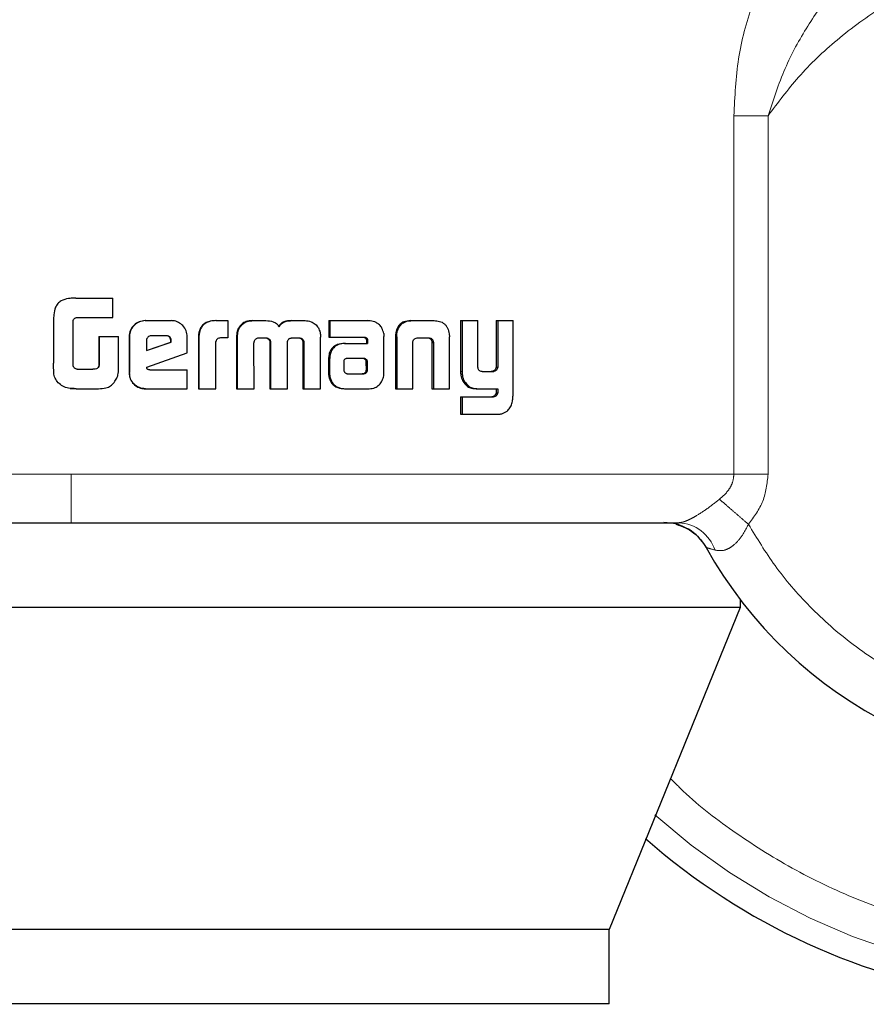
# Model space of a CAD drawing. Header units: millimetres. Extents: x 26 to 239, y 85 to 160.
# Tile 38 of 72: x 154.991 to 155.903, y 84.538 to 85.598. Entities that reach past the tile are written whole.
import ezdxf

# ---------------------------------------------------------------- set-up
doc = ezdxf.new("R2010")
doc.units = ezdxf.units.MM
doc.linetypes.add('PHANTOM', pattern=[12.7, 6.35, -1.27, 1.27, -1.27, 1.27, -1.27])

msp = doc.modelspace()

# ---------------------------------------------------------------- linework, layer by layer
at = {"color": 8, "linetype": 'PHANTOM', "lineweight": 18}
for p, q in [((155.7605, 85.495), (155.7605, 85.1088)), ((155.7974, 85.495), (155.7605, 85.495)), ((155.7974, 85.1088), (155.7974, 85.495)), ((155.3974, 85.2568), (155.396, 85.2568)), ((155.4353, 85.2506), (155.4368, 85.2506)), ((155.3239, 85.2325), (155.325, 85.2325)), ((155.3623, 85.2332), (155.3635, 85.2332)), ((155.4661, 85.2196), (155.4678, 85.2196)), ((155.5006, 85.1924), (155.5024, 85.1924)), ((155.0467, 85.1088), (154.0404, 85.1088)), ((155.7605, 85.1088), (155.0467, 85.1088)), ((155.7605, 85.1088), (155.7974, 85.1088))]:
    msp.add_line(p, q, dxfattribs=at)
at = {"color": 7, "linetype": 'Continuous', "lineweight": 25}
for p, q in [((155.0445, 85.2982), (155.0444, 85.2982)), ((155.0467, 85.2985), (155.0445, 85.298)), ((155.0517, 85.2987), (155.0467, 85.2985)), ((155.0517, 85.2987), (155.0517, 85.2987)), ((155.0517, 85.2987), (155.0914, 85.2987)), ((155.0914, 85.2776), (155.0914, 85.2987)), ((155.0276, 85.2745), (155.0276, 85.2286)), ((155.0486, 85.2261), (155.0486, 85.2736)), ((155.0525, 85.2776), (155.0914, 85.2776)), ((155.1263, 85.2743), (155.1266, 85.2743)), ((155.1266, 85.2743), (155.1544, 85.2743)), ((155.2023, 85.2743), (155.2029, 85.2743)), ((155.2029, 85.2743), (155.2154, 85.2743)), ((155.2154, 85.2743), (155.2154, 85.2557)), ((155.2415, 85.2743), (155.2423, 85.2743)), ((155.2423, 85.2743), (155.2563, 85.2743)), ((155.2838, 85.2743), (155.2848, 85.2743)), ((155.2848, 85.2743), (155.2986, 85.2743)), ((155.3241, 85.2743), (155.3241, 85.2566)), ((155.3241, 85.2743), (155.3252, 85.2743)), ((155.3252, 85.2743), (155.3252, 85.2566)), ((155.3252, 85.2743), (155.3658, 85.2743)), ((155.4123, 85.2743), (155.4138, 85.2743)), ((155.4138, 85.2743), (155.4378, 85.2743)), ((155.4661, 85.2743), (155.4661, 85.2196)), ((155.4661, 85.2743), (155.4678, 85.2743)), ((155.4678, 85.2743), (155.4678, 85.2196)), ((155.4678, 85.2743), (155.4847, 85.2743)), ((155.4847, 85.2255), (155.4847, 85.2743)), ((155.5043, 85.2743), (155.5043, 85.2242)), ((155.5043, 85.2743), (155.5061, 85.2743)), ((155.5061, 85.2743), (155.5061, 85.2242)), ((155.5061, 85.2743), (155.5226, 85.2743)), ((155.5226, 85.1936), (155.5226, 85.2743)), ((155.2278, 85.2666), (155.2271, 85.2666)), ((155.0764, 85.2571), (155.0764, 85.2263)), ((155.0764, 85.2571), (155.0766, 85.2571)), ((155.0766, 85.2571), (155.0766, 85.2263)), ((155.0766, 85.2571), (155.0977, 85.2571)), ((155.0977, 85.2258), (155.0977, 85.2571)), ((155.1091, 85.257), (155.1093, 85.257)), ((155.1091, 85.257), (155.1091, 85.2183)), ((155.1093, 85.257), (155.1093, 85.2183)), ((155.1278, 85.253), (155.1278, 85.2422)), ((155.1491, 85.258), (155.133, 85.258)), ((155.1542, 85.2529), (155.1538, 85.2529)), ((155.1538, 85.2511), (155.1538, 85.2529)), ((155.1542, 85.2511), (155.1542, 85.2529)), ((155.1716, 85.2395), (155.1716, 85.257)), ((155.1836, 85.2555), (155.1836, 85.201)), ((155.1836, 85.2555), (155.1842, 85.2555)), ((155.1842, 85.2555), (155.1842, 85.201)), ((155.2154, 85.2557), (155.2073, 85.2557)), ((155.2248, 85.2567), (155.2248, 85.201)), ((155.2248, 85.2567), (155.2255, 85.2567)), ((155.2255, 85.2567), (155.2255, 85.201)), ((155.2487, 85.2557), (155.2575, 85.2557)), ((155.2843, 85.2557), (155.2922, 85.2557)), ((155.2949, 85.2543), (155.2959, 85.2543)), ((155.3151, 85.201), (155.3153, 85.2567)), ((155.3241, 85.2566), (155.3252, 85.2566)), ((155.3252, 85.2566), (155.3621, 85.2566)), ((155.3646, 85.2538), (155.3646, 85.2528)), ((155.3646, 85.2538), (155.3658, 85.2538)), ((155.3646, 85.2528), (155.3658, 85.2528)), ((155.3658, 85.2538), (155.3658, 85.2528)), ((155.3835, 85.2182), (155.3836, 85.2571)), ((155.396, 85.2568), (155.396, 85.201)), ((155.3962, 85.2602), (155.3976, 85.2602)), ((155.3974, 85.2568), (155.3974, 85.201)), ((155.4204, 85.2557), (155.4312, 85.2557)), ((155.4537, 85.2602), (155.454, 85.2568)), ((155.454, 85.201), (155.454, 85.2568)), ((155.1278, 85.2422), (155.1542, 85.2511)), ((155.1278, 85.2423), (155.1538, 85.2511)), ((155.1542, 85.2511), (155.1538, 85.2511)), ((155.2026, 85.201), (155.2026, 85.2518)), ((155.2438, 85.201), (155.2435, 85.2502)), ((155.2606, 85.251), (155.2606, 85.201)), ((155.2606, 85.251), (155.2614, 85.251)), ((155.2614, 85.251), (155.2614, 85.201)), ((155.2796, 85.201), (155.2796, 85.251)), ((155.2962, 85.2502), (155.2961, 85.201)), ((155.2962, 85.2502), (155.2972, 85.2502)), ((155.2972, 85.2502), (155.2971, 85.201)), ((155.3411, 85.2498), (155.3422, 85.2498)), ((155.3422, 85.2498), (155.366, 85.2498)), ((155.3647, 85.2518), (155.3647, 85.2498)), ((155.3647, 85.2518), (155.366, 85.2518)), ((155.366, 85.2518), (155.366, 85.2498)), ((155.4148, 85.201), (155.4148, 85.2517)), ((155.4351, 85.2517), (155.4367, 85.2517)), ((155.4353, 85.2506), (155.4353, 85.201)), ((155.4368, 85.2506), (155.4368, 85.201)), ((155.128, 85.2242), (155.1716, 85.2395)), ((155.3239, 85.2325), (155.3239, 85.2175)), ((155.325, 85.2325), (155.325, 85.2175)), ((155.3437, 85.2336), (155.343, 85.2334)), ((155.3448, 85.2336), (155.3437, 85.2336)), ((155.3611, 85.2337), (155.3448, 85.2336)), ((155.0532, 85.222), (155.0699, 85.222)), ((155.0764, 85.2263), (155.0766, 85.2263)), ((155.1312, 85.2213), (155.1716, 85.2213)), ((155.1716, 85.201), (155.1716, 85.2213)), ((155.3402, 85.2299), (155.3402, 85.2288)), ((155.3402, 85.2288), (155.3403, 85.2213)), ((155.3646, 85.2214), (155.3644, 85.2295)), ((155.3657, 85.2295), (155.3644, 85.2295)), ((155.3658, 85.2214), (155.3646, 85.2214)), ((155.3658, 85.2214), (155.3657, 85.2295)), ((155.5043, 85.2242), (155.5061, 85.2242)), ((155.1091, 85.2183), (155.1093, 85.2183)), ((155.3239, 85.2175), (155.325, 85.2175)), ((155.3241, 85.2143), (155.3252, 85.2143)), ((155.3448, 85.2171), (155.36, 85.2172)), ((155.3449, 85.217), (155.3613, 85.2172)), ((155.3613, 85.2172), (155.36, 85.2172)), ((155.3648, 85.2185), (155.3636, 85.2185)), ((155.4892, 85.2196), (155.501, 85.2196)), ((155.5002, 85.2197), (155.502, 85.2197)), ((155.0431, 85.2017), (155.0431, 85.2017)), ((155.0456, 85.2014), (155.0467, 85.2012)), ((155.0467, 85.2012), (155.0518, 85.201)), ((155.0518, 85.201), (155.076, 85.201)), ((155.0518, 85.201), (155.0518, 85.201)), ((155.1266, 85.201), (155.1263, 85.201)), ((155.1266, 85.201), (155.1716, 85.201)), ((155.1836, 85.201), (155.1842, 85.201)), ((155.1842, 85.201), (155.2026, 85.201)), ((155.2248, 85.201), (155.2255, 85.201)), ((155.2255, 85.201), (155.2438, 85.201)), ((155.2606, 85.201), (155.2614, 85.201)), ((155.2614, 85.201), (155.2796, 85.201)), ((155.2961, 85.201), (155.2971, 85.201)), ((155.2971, 85.201), (155.3151, 85.201)), ((155.3419, 85.201), (155.3431, 85.201)), ((155.3431, 85.201), (155.3676, 85.201)), ((155.396, 85.201), (155.3974, 85.201)), ((155.3974, 85.201), (155.4148, 85.201)), ((155.4353, 85.201), (155.4368, 85.201)), ((155.4368, 85.201), (155.454, 85.201)), ((155.4684, 85.2093), (155.4701, 85.2093)), ((155.4828, 85.201), (155.4845, 85.201)), ((155.4845, 85.201), (155.5061, 85.201)), ((155.5043, 85.201), (155.5043, 85.1967)), ((155.5061, 85.201), (155.5061, 85.1967)), ((155.4661, 85.1922), (155.4661, 85.1736)), ((155.4661, 85.1922), (155.4678, 85.1922)), ((155.4678, 85.1922), (155.4678, 85.1736)), ((155.4678, 85.1922), (155.5014, 85.1922)), ((155.5043, 85.1967), (155.5061, 85.1967)), ((155.4661, 85.1736), (155.4678, 85.1736)), ((155.4678, 85.1736), (155.507, 85.1736)), ((155.7673, 84.9738), (155.7673, 84.9654)), ((155.7673, 84.9654), (154.2312, 84.9654)), ((155.7673, 84.9654), (155.6263, 84.6184)), ((155.6263, 84.6184), (154.3527, 84.6184)), ((155.6263, 84.5384), (155.6263, 84.6184)), ((155.6263, 84.5384), (154.3527, 84.5384))]:
    msp.add_line(p, q, dxfattribs=at)
for centre, radius, start, end in [((156.1398, 85.258), 0.4685, 209.1217, 56.7142), ((156.1398, 85.258), 0.72, 228.7799, 0), ((155.6851, 85.0047), 0.0521, 29.1217, 90)]:
    msp.add_arc(centre, radius, start, end, dxfattribs=at)
at = {"color": 8, "linetype": 'PHANTOM', "lineweight": 18}
for centre, radius, start, end in [((156.1398, 85.258), 0.6941, 227.9991, 0), ((155.6991, 85.0133), 0.0434, 18.5513, 87.0766)]:
    msp.add_arc(centre, radius, start, end, dxfattribs=at)
for points, knots in [([(155.8339, 85.7042), (155.8232, 85.6922), (155.8017, 85.6681), (155.7791, 85.615), (155.7636, 85.5569), (155.7615, 85.5156), (155.7605, 85.495)], [0, 0, 0, 0, 0.250127, 0.499336, 0.749127, 1, 1, 1, 1]), ([(155.7762, 85.055), (155.7854, 85.0399), (155.8045, 85.0084), (155.8424, 84.9645), (155.8894, 84.9231), (155.9461, 84.8872), (156.0118, 84.8595), (156.0847, 84.8429), (156.1617, 84.8397), (156.2391, 84.8511), (156.3129, 84.8766), (156.3794, 84.9146), (156.4359, 84.9622), (156.481, 85.0161), (156.5146, 85.0729), (156.5374, 85.1298), (156.5509, 85.1848), (156.5568, 85.2379), (156.556, 85.2913), (156.5479, 85.3473), (156.5306, 85.4062), (156.5026, 85.466), (156.4629, 85.524), (156.4112, 85.5768), (156.3486, 85.621), (156.2777, 85.6535), (156.2017, 85.6722), (156.1247, 85.6764), (156.0506, 85.6669), (155.9826, 85.6457), (155.9227, 85.6153), (155.872, 85.5786), (155.8301, 85.5387), (155.808, 85.5091), (155.7974, 85.495)], [0, 0, 0, 0, 0.024626, 0.051454, 0.080502, 0.111688, 0.14481, 0.179531, 0.215376, 0.25177, 0.288077, 0.323674, 0.358006, 0.390636, 0.421263, 0.449719, 0.475951, 0.499999, 0.52406, 0.550307, 0.578778, 0.609419, 0.642062, 0.676405, 0.712009, 0.748319, 0.78471, 0.82055, 0.855261, 0.888371, 0.919543, 0.948576, 0.975389, 1, 1, 1, 1]), ([(155.7974, 85.495), (155.803, 85.5122), (155.8141, 85.546), (155.8389, 85.5915), (155.8673, 85.6314), (155.8899, 85.6507), (155.9008, 85.6601)], [0, 0, 0, 0, 0.265018, 0.52129, 0.766878, 1, 1, 1, 1]), ([(156.7946, 85.258), (156.7941, 85.2386), (156.7931, 85.1986), (156.7843, 85.1371), (156.7689, 85.072), (156.7447, 85.0036), (156.7102, 84.9329), (156.6682, 84.8687), (156.6209, 84.812), (156.5705, 84.763), (156.5127, 84.718), (156.448, 84.6785), (156.377, 84.6459), (156.301, 84.6216), (156.2213, 84.6066), (156.1398, 84.6015), (156.0582, 84.6066), (155.9786, 84.6216), (155.9026, 84.646), (155.8315, 84.6784), (155.7671, 84.7183), (155.7208, 84.7527), (155.6979, 84.7755), (155.6924, 84.781)], [0, 0, 0, 0, 0.038195, 0.078917, 0.122126, 0.170129, 0.221694, 0.276885, 0.320981, 0.367142, 0.415234, 0.465063, 0.516374, 0.568856, 0.622148, 0.675855, 0.729562, 0.782855, 0.835337, 0.886648, 0.936476, 0.984569, 1, 1, 1, 1]), ([(155.0467, 85.0567), (155.0467, 85.0576), (155.0467, 85.0595), (155.0467, 85.0736), (155.0467, 85.0911), (155.0467, 85.103), (155.0467, 85.1088)], [0, 0, 0, 0, 0.27024, 0.562407, 0.789741, 1, 1, 1, 1]), ([(155.745, 85.0819), (155.7472, 85.0838), (155.7515, 85.0875), (155.7565, 85.0941), (155.7598, 85.1012), (155.7603, 85.1063), (155.7605, 85.1088)], [0, 0, 0, 0, 0.276697, 0.532892, 0.771977, 1, 1, 1, 1]), ([(155.7762, 85.055), (155.7822, 85.063), (155.7941, 85.079), (155.7963, 85.0989), (155.7974, 85.1088)], [0, 0, 0, 0, 0.500886, 1, 1, 1, 1]), ([(155.7013, 85.0567), (155.7024, 85.0568), (155.7046, 85.057), (155.7089, 85.0584), (155.7139, 85.0607), (155.7215, 85.0649), (155.7324, 85.0721), (155.7407, 85.0785), (155.745, 85.0819)], [0, 0, 0, 0, 0.118429, 0.234288, 0.350631, 0.469013, 0.721002, 1, 1, 1, 1]), ([(155.745, 85.0819), (155.747, 85.0802), (155.751, 85.0768), (155.7587, 85.0701), (155.7672, 85.0627), (155.7732, 85.0576), (155.7762, 85.055)], [0, 0, 0, 0, 0.246751, 0.500011, 0.753272, 1, 1, 1, 1]), ([(155.7403, 85.0272), (155.7434, 85.0267), (155.7481, 85.026), (155.7548, 85.0287), (155.7614, 85.033), (155.7693, 85.0416), (155.7738, 85.0504), (155.7762, 85.055)], [0, 0, 0, 0, 0.248988, 0.369437, 0.488647, 0.733652, 1, 1, 1, 1]), ([(155.7305, 85.03), (155.7307, 85.03), (155.7309, 85.0299), (155.7335, 85.0291), (155.7376, 85.028), (155.7403, 85.0272)], [0, 0, 0, 0, 0.2439084, 0.4912594, 1, 1, 1, 1])]:
    msp.add_open_spline(points, degree=3, knots=knots, dxfattribs=at)
at = {"color": 7, "linetype": 'Continuous', "lineweight": 25}
for points, knots in [([(155.0517, 85.2987), (155.049, 85.2986), (155.0436, 85.2984), (155.0367, 85.2965), (155.032, 85.2928), (155.0291, 85.2877), (155.0278, 85.2814), (155.0276, 85.2766), (155.0276, 85.2745)], [0, 0, 0, 0, 0.202651, 0.407279, 0.523025, 0.638627, 0.845639, 1, 1, 1, 1]), ([(155.0486, 85.2736), (155.0488, 85.2742), (155.049, 85.2753), (155.05, 85.2766), (155.0511, 85.2774), (155.052, 85.2775), (155.0525, 85.2776)], [0, 0, 0, 0, 0.3361902, 0.5503545, 0.7653378, 1, 1, 1, 1]), ([(155.1263, 85.2743), (155.1241, 85.2741), (155.1197, 85.2736), (155.1143, 85.2699), (155.1106, 85.265), (155.1092, 85.2604), (155.1091, 85.2577), (155.1091, 85.257)], [0, 0, 0, 0, 0.241684, 0.484847, 0.698269, 0.917587, 1, 1, 1, 1]), ([(155.1266, 85.2743), (155.1244, 85.2741), (155.12, 85.2736), (155.1146, 85.2699), (155.1108, 85.265), (155.1094, 85.2604), (155.1093, 85.2577), (155.1093, 85.257)], [0, 0, 0, 0, 0.242831, 0.487157, 0.70153, 0.919954, 1, 1, 1, 1]), ([(155.1716, 85.257), (155.1714, 85.2592), (155.1709, 85.2636), (155.1672, 85.269), (155.1623, 85.2728), (155.1578, 85.2742), (155.1551, 85.2743), (155.1544, 85.2743)], [0, 0, 0, 0, 0.242783, 0.486985, 0.700851, 0.920396, 1, 1, 1, 1]), ([(155.2023, 85.2743), (155.1996, 85.2741), (155.1953, 85.2739), (155.1898, 85.2713), (155.1864, 85.2677), (155.184, 85.2623), (155.1838, 85.2581), (155.1836, 85.2555)], [0, 0, 0, 0, 0.264537, 0.426948, 0.590418, 0.738766, 1, 1, 1, 1]), ([(155.2029, 85.2743), (155.2002, 85.2741), (155.1958, 85.2739), (155.1903, 85.2713), (155.187, 85.2677), (155.1845, 85.2623), (155.1843, 85.2581), (155.1842, 85.2555)], [0, 0, 0, 0, 0.266663, 0.429095, 0.592517, 0.740961, 1, 1, 1, 1]), ([(155.2415, 85.2743), (155.2394, 85.2741), (155.2354, 85.2738), (155.2303, 85.2709), (155.2282, 85.268), (155.2271, 85.2666)], [0, 0, 0, 0, 0.384173, 0.69039, 1, 1, 1, 1]), ([(155.2278, 85.2666), (155.2293, 85.2684), (155.2319, 85.2717), (155.2374, 85.274), (155.2408, 85.2742), (155.2423, 85.2743)], [0, 0, 0, 0, 0.4062795, 0.7245059, 1, 1, 1, 1]), ([(155.2563, 85.2743), (155.259, 85.2741), (155.263, 85.2739), (155.2678, 85.2714), (155.2697, 85.2692), (155.2705, 85.2679), (155.2706, 85.2678)], [0, 0, 0, 0, 0.483198, 0.725974, 0.969953, 1, 1, 1, 1]), ([(155.2838, 85.2743), (155.2811, 85.2741), (155.277, 85.2739), (155.2721, 85.2713), (155.2705, 85.269), (155.2697, 85.2678)], [0, 0, 0, 0, 0.500119, 0.750164, 1, 1, 1, 1]), ([(155.2706, 85.2678), (155.2714, 85.269), (155.273, 85.2713), (155.278, 85.2739), (155.282, 85.2741), (155.2848, 85.2743)], [0, 0, 0, 0, 0.249479, 0.499576, 1, 1, 1, 1]), ([(155.2986, 85.2743), (155.3008, 85.2741), (155.3047, 85.2738), (155.3097, 85.2708), (155.3118, 85.268), (155.3129, 85.2666)], [0, 0, 0, 0, 0.385639, 0.692172, 1, 1, 1, 1]), ([(155.3688, 85.274), (155.3683, 85.2741), (155.3673, 85.2743), (155.3663, 85.2743), (155.3658, 85.2743)], [0, 0, 0, 0, 0.500002, 1, 1, 1, 1]), ([(155.3833, 85.2603), (155.3828, 85.2624), (155.382, 85.2659), (155.3788, 85.27), (155.3745, 85.2729), (155.371, 85.2736), (155.3688, 85.274)], [0, 0, 0, 0, 0.282976, 0.488445, 0.693715, 1, 1, 1, 1]), ([(155.4123, 85.2743), (155.4098, 85.2741), (155.4058, 85.2738), (155.401, 85.2709), (155.3979, 85.2669), (155.3967, 85.2631), (155.3963, 85.2607), (155.3962, 85.2602)], [0, 0, 0, 0, 0.328247, 0.51584, 0.703929, 0.942725, 1, 1, 1, 1]), ([(155.3976, 85.2602), (155.398, 85.2623), (155.3988, 85.266), (155.4018, 85.2703), (155.4058, 85.2731), (155.4101, 85.2742), (155.4129, 85.2743), (155.4138, 85.2743)], [0, 0, 0, 0, 0.259931, 0.447464, 0.635279, 0.880864, 1, 1, 1, 1]), ([(155.4378, 85.2743), (155.4397, 85.2742), (155.4426, 85.274), (155.4462, 85.2726), (155.4486, 85.271), (155.4506, 85.2688), (155.4526, 85.2653), (155.4533, 85.2622), (155.4537, 85.2602)], [0, 0, 0, 0, 0.250339, 0.375669, 0.500869, 0.622462, 0.750739, 1, 1, 1, 1]), ([(155.2271, 85.2666), (155.2265, 85.2654), (155.2254, 85.2633), (155.2249, 85.2598), (155.2248, 85.2577), (155.2248, 85.2567)], [0, 0, 0, 0, 0.391813, 0.692885, 1, 1, 1, 1]), ([(155.2278, 85.2666), (155.2272, 85.2654), (155.2261, 85.2632), (155.2256, 85.2598), (155.2255, 85.2577), (155.2255, 85.2567)], [0, 0, 0, 0, 0.395761, 0.694827, 1, 1, 1, 1]), ([(155.3129, 85.2666), (155.3136, 85.265), (155.3147, 85.2627), (155.3152, 85.2593), (155.3152, 85.2575), (155.3153, 85.2567)], [0, 0, 0, 0, 0.499292, 0.749507, 1, 1, 1, 1]), ([(155.133, 85.258), (155.1322, 85.2579), (155.1308, 85.2578), (155.1292, 85.2566), (155.1281, 85.255), (155.1278, 85.2538), (155.1278, 85.2531), (155.1278, 85.253)], [0, 0, 0, 0, 0.272086, 0.519418, 0.755447, 0.965096, 1, 1, 1, 1]), ([(155.1538, 85.2529), (155.1537, 85.2538), (155.1536, 85.2551), (155.1527, 85.2566), (155.1517, 85.2574), (155.1503, 85.2579), (155.1493, 85.258), (155.1487, 85.258)], [0, 0, 0, 0, 0.3176572, 0.4745581, 0.6322487, 0.7865859, 1, 1, 1, 1]), ([(155.1542, 85.2529), (155.1542, 85.2536), (155.1541, 85.2549), (155.1534, 85.2564), (155.1524, 85.2573), (155.1509, 85.2579), (155.1498, 85.258), (155.1491, 85.258)], [0, 0, 0, 0, 0.27344, 0.436348, 0.600529, 0.749612, 1, 1, 1, 1]), ([(155.2073, 85.2557), (155.2067, 85.2556), (155.2055, 85.2554), (155.204, 85.2546), (155.2031, 85.2535), (155.2027, 85.2526), (155.2027, 85.252), (155.2026, 85.2518)], [0, 0, 0, 0, 0.2788606, 0.5616604, 0.7348958, 0.9089045, 1, 1, 1, 1]), ([(155.2437, 85.2514), (155.2439, 85.2523), (155.2443, 85.2536), (155.2457, 85.2549), (155.2471, 85.2556), (155.2481, 85.2557), (155.2487, 85.2557)], [0, 0, 0, 0, 0.369007, 0.567749, 0.766299, 1, 1, 1, 1]), ([(155.2567, 85.2557), (155.2574, 85.2555), (155.2585, 85.2551), (155.2597, 85.254), (155.2604, 85.2528), (155.2606, 85.2517), (155.2606, 85.2511), (155.2606, 85.251)], [0, 0, 0, 0, 0.32692, 0.527914, 0.729444, 0.942526, 1, 1, 1, 1]), ([(155.2575, 85.2557), (155.2582, 85.2555), (155.2593, 85.2551), (155.2606, 85.254), (155.2612, 85.2528), (155.2614, 85.2517), (155.2614, 85.2511), (155.2614, 85.251)], [0, 0, 0, 0, 0.326398, 0.527656, 0.728798, 0.941208, 1, 1, 1, 1]), ([(155.2796, 85.251), (155.2797, 85.2517), (155.2798, 85.2528), (155.2806, 85.2542), (155.2815, 85.2549), (155.2822, 85.2552), (155.2824, 85.2553)], [0, 0, 0, 0, 0.369441, 0.61535, 0.860808, 1, 1, 1, 1]), ([(155.2824, 85.2553), (155.2826, 85.2554), (155.283, 85.2555), (155.2836, 85.2556), (155.284, 85.2557), (155.2843, 85.2557)], [0, 0, 0, 0, 0.337321, 0.667476, 1, 1, 1, 1]), ([(155.2912, 85.2557), (155.2917, 85.2557), (155.2927, 85.2556), (155.294, 85.2552), (155.2946, 85.2546), (155.2949, 85.2543)], [0, 0, 0, 0, 0.3799492, 0.7003416, 1, 1, 1, 1]), ([(155.2922, 85.2557), (155.2927, 85.2557), (155.2936, 85.2556), (155.2949, 85.2553), (155.2956, 85.2546), (155.2959, 85.2543)], [0, 0, 0, 0, 0.34427, 0.692244, 1, 1, 1, 1]), ([(155.2949, 85.2543), (155.2953, 85.2539), (155.296, 85.2529), (155.2962, 85.2514), (155.2962, 85.2504), (155.2962, 85.2502)], [0, 0, 0, 0, 0.365646, 0.814786, 1, 1, 1, 1]), ([(155.2959, 85.2543), (155.2962, 85.2539), (155.297, 85.2529), (155.2972, 85.2514), (155.2972, 85.2504), (155.2972, 85.2502)], [0, 0, 0, 0, 0.364788, 0.811703, 1, 1, 1, 1]), ([(155.3609, 85.2566), (155.3617, 85.2565), (155.3628, 85.2562), (155.364, 85.2553), (155.3644, 85.2545), (155.3645, 85.254), (155.3646, 85.2538)], [0, 0, 0, 0, 0.480272, 0.71214, 0.87558, 1, 1, 1, 1]), ([(155.3621, 85.2566), (155.3626, 85.2566), (155.3634, 85.2564), (155.3645, 85.2559), (155.3653, 85.2552), (155.3657, 85.2545), (155.3658, 85.254), (155.3658, 85.2538)], [0, 0, 0, 0, 0.265308, 0.532281, 0.718716, 0.867385, 1, 1, 1, 1]), ([(155.3646, 85.2528), (155.3646, 85.2527), (155.3647, 85.2525), (155.3647, 85.2521), (155.3647, 85.2519), (155.3647, 85.2518)], [0, 0, 0, 0, 0.3565832, 0.6752763, 1, 1, 1, 1]), ([(155.3658, 85.2528), (155.3659, 85.2527), (155.3659, 85.2525), (155.366, 85.2521), (155.366, 85.2519), (155.366, 85.2518)], [0, 0, 0, 0, 0.358931, 0.67752, 1, 1, 1, 1]), ([(155.3833, 85.2603), (155.3833, 85.26), (155.3835, 85.2593), (155.3835, 85.2582), (155.3835, 85.2575), (155.3836, 85.2571)], [0, 0, 0, 0, 0.308299, 0.616626, 1, 1, 1, 1]), ([(155.3962, 85.2602), (155.3961, 85.2596), (155.396, 85.2585), (155.396, 85.2574), (155.396, 85.2568)], [0, 0, 0, 0, 0.499921, 1, 1, 1, 1]), ([(155.3974, 85.2568), (155.3974, 85.2571), (155.3974, 85.2578), (155.3975, 85.2589), (155.3975, 85.2597), (155.3976, 85.2602)], [0, 0, 0, 0, 0.291731, 0.583888, 1, 1, 1, 1]), ([(155.4148, 85.2517), (155.415, 85.2523), (155.4152, 85.2534), (155.4161, 85.2545), (155.4174, 85.2553), (155.4189, 85.2557), (155.42, 85.2557), (155.4204, 85.2557)], [0, 0, 0, 0, 0.237818, 0.403549, 0.567938, 0.841532, 1, 1, 1, 1]), ([(155.4296, 85.2557), (155.4305, 85.2557), (155.4318, 85.2556), (155.4335, 85.2548), (155.4345, 85.2537), (155.435, 85.2526), (155.4351, 85.2519), (155.4351, 85.2517)], [0, 0, 0, 0, 0.3451, 0.539507, 0.735411, 0.907155, 1, 1, 1, 1]), ([(155.4312, 85.2557), (155.4318, 85.2557), (155.433, 85.2556), (155.4346, 85.2551), (155.4358, 85.2541), (155.4364, 85.2529), (155.4366, 85.2521), (155.4367, 85.2517)], [0, 0, 0, 0, 0.247791, 0.497735, 0.672796, 0.848287, 1, 1, 1, 1]), ([(155.2435, 85.2502), (155.2435, 85.2503), (155.2436, 85.2505), (155.2436, 85.2509), (155.2437, 85.2512), (155.2437, 85.2514)], [0, 0, 0, 0, 0.259673, 0.519836, 1, 1, 1, 1]), ([(155.3411, 85.2498), (155.3385, 85.2497), (155.3342, 85.2493), (155.329, 85.2462), (155.3259, 85.2424), (155.3241, 85.2376), (155.324, 85.2342), (155.3239, 85.2325)], [0, 0, 0, 0, 0.286532, 0.465493, 0.644823, 0.814141, 1, 1, 1, 1]), ([(155.3422, 85.2498), (155.3396, 85.2497), (155.3353, 85.2493), (155.3301, 85.2462), (155.327, 85.2423), (155.3252, 85.2376), (155.3251, 85.2342), (155.325, 85.2325)], [0, 0, 0, 0, 0.28883, 0.467646, 0.646802, 0.81598, 1, 1, 1, 1]), ([(155.4351, 85.2517), (155.4352, 85.2515), (155.4352, 85.2513), (155.4353, 85.2509), (155.4353, 85.2507), (155.4353, 85.2506)], [0, 0, 0, 0, 0.356634, 0.67506, 1, 1, 1, 1]), ([(155.4367, 85.2517), (155.4367, 85.2515), (155.4368, 85.2513), (155.4368, 85.2509), (155.4368, 85.2507), (155.4368, 85.2506)], [0, 0, 0, 0, 0.356708, 0.675082, 1, 1, 1, 1]), ([(155.343, 85.2334), (155.3426, 85.2334), (155.342, 85.2333), (155.3412, 85.2327), (155.3406, 85.2318), (155.3403, 85.2308), (155.3402, 85.2301), (155.3402, 85.2299)], [0, 0, 0, 0, 0.216454, 0.399672, 0.582882, 0.901282, 1, 1, 1, 1]), ([(155.3623, 85.2332), (155.3619, 85.2333), (155.3614, 85.2336), (155.3606, 85.2337), (155.3601, 85.2337), (155.3599, 85.2337)], [0, 0, 0, 0, 0.43791, 0.717041, 1, 1, 1, 1]), ([(155.3635, 85.2332), (155.3632, 85.2333), (155.3626, 85.2336), (155.3618, 85.2337), (155.3613, 85.2337), (155.3611, 85.2337)], [0, 0, 0, 0, 0.43578, 0.716362, 1, 1, 1, 1]), ([(155.3644, 85.2295), (155.3644, 85.2299), (155.3644, 85.2306), (155.3643, 85.2314), (155.364, 85.232), (155.3632, 85.2326), (155.3626, 85.233), (155.3623, 85.2332)], [0, 0, 0, 0, 0.263209, 0.411584, 0.516085, 0.740956, 1, 1, 1, 1]), ([(155.3657, 85.2295), (155.3657, 85.2299), (155.3657, 85.2306), (155.3656, 85.2314), (155.3652, 85.232), (155.3645, 85.2326), (155.3639, 85.233), (155.3635, 85.2332)], [0, 0, 0, 0, 0.263317, 0.4109965, 0.5148347, 0.7375469, 1, 1, 1, 1]), ([(155.0326, 85.2075), (155.0313, 85.2091), (155.0287, 85.2122), (155.0276, 85.2198), (155.0276, 85.2252), (155.0276, 85.2286)], [0, 0, 0, 0, 0.266929, 0.537079, 1, 1, 1, 1]), ([(155.0492, 85.2246), (155.0491, 85.2247), (155.0489, 85.2251), (155.0488, 85.2256), (155.0487, 85.2259), (155.0486, 85.2261)], [0, 0, 0, 0, 0.335308, 0.667328, 1, 1, 1, 1]), ([(155.0532, 85.222), (155.0526, 85.2221), (155.0516, 85.2224), (155.0501, 85.2232), (155.0495, 85.2241), (155.0492, 85.2246)], [0, 0, 0, 0, 0.335183, 0.673253, 1, 1, 1, 1]), ([(155.0764, 85.2263), (155.0763, 85.2255), (155.0761, 85.2243), (155.075, 85.223), (155.0735, 85.2222), (155.0716, 85.222), (155.0702, 85.222), (155.0698, 85.222)], [0, 0, 0, 0, 0.2730952, 0.4023091, 0.5313577, 0.8551962, 1, 1, 1, 1]), ([(155.0766, 85.2263), (155.0764, 85.2255), (155.0762, 85.2243), (155.0751, 85.223), (155.0735, 85.2222), (155.0717, 85.222), (155.0703, 85.222), (155.0699, 85.222)], [0, 0, 0, 0, 0.275832, 0.40486, 0.533715, 0.866544, 1, 1, 1, 1]), ([(155.0958, 85.2125), (155.0962, 85.2136), (155.0971, 85.2157), (155.0977, 85.2203), (155.0977, 85.2236), (155.0977, 85.2258)], [0, 0, 0, 0, 0.25963, 0.509308, 1, 1, 1, 1]), ([(155.1312, 85.2213), (155.1306, 85.2214), (155.1297, 85.2214), (155.1288, 85.2219), (155.1284, 85.2223), (155.1282, 85.2231), (155.1281, 85.2238), (155.128, 85.2242)], [0, 0, 0, 0, 0.368778, 0.509981, 0.608602, 0.738571, 1, 1, 1, 1]), ([(155.3403, 85.2213), (155.3403, 85.2209), (155.3404, 85.2202), (155.3408, 85.2193), (155.3412, 85.2189), (155.3412, 85.2188)], [0, 0, 0, 0, 0.394578, 0.860566, 1, 1, 1, 1]), ([(155.3636, 85.2185), (155.3637, 85.2188), (155.3641, 85.2194), (155.3645, 85.2204), (155.3646, 85.2211), (155.3646, 85.2214)], [0, 0, 0, 0, 0.332565, 0.667668, 1, 1, 1, 1]), ([(155.3648, 85.2185), (155.365, 85.2188), (155.3654, 85.2194), (155.3658, 85.2204), (155.3658, 85.2211), (155.3658, 85.2214)], [0, 0, 0, 0, 0.332021, 0.667061, 1, 1, 1, 1]), ([(155.4892, 85.2196), (155.4885, 85.2196), (155.4875, 85.2197), (155.4862, 85.2205), (155.4853, 85.2216), (155.4848, 85.2234), (155.4847, 85.2247), (155.4847, 85.2255)], [0, 0, 0, 0, 0.231652, 0.386944, 0.54291, 0.744817, 1, 1, 1, 1]), ([(155.5043, 85.2242), (155.5042, 85.2235), (155.5039, 85.2223), (155.5029, 85.2209), (155.5017, 85.2201), (155.5007, 85.2199), (155.5002, 85.2197)], [0, 0, 0, 0, 0.313582, 0.530511, 0.747885, 1, 1, 1, 1]), ([(155.5061, 85.2242), (155.506, 85.2236), (155.5058, 85.2224), (155.5048, 85.221), (155.5036, 85.2201), (155.5026, 85.2199), (155.502, 85.2197)], [0, 0, 0, 0, 0.292656, 0.511591, 0.731331, 1, 1, 1, 1]), ([(155.076, 85.201), (155.0787, 85.2011), (155.0833, 85.2013), (155.0893, 85.2038), (155.0933, 85.2077), (155.0949, 85.2109), (155.0958, 85.2125)], [0, 0, 0, 0, 0.331209, 0.554463, 0.778865, 1, 1, 1, 1]), ([(155.1091, 85.2183), (155.1093, 85.216), (155.1097, 85.2116), (155.1135, 85.2062), (155.1184, 85.2024), (155.1229, 85.2011), (155.1256, 85.201), (155.1263, 85.201)], [0, 0, 0, 0, 0.245147, 0.492107, 0.703184, 0.921891, 1, 1, 1, 1]), ([(155.1266, 85.201), (155.1244, 85.2012), (155.1199, 85.2017), (155.1144, 85.2055), (155.1107, 85.2104), (155.1094, 85.215), (155.1093, 85.2176), (155.1093, 85.2183)], [0, 0, 0, 0, 0.246541, 0.494836, 0.70687, 0.924825, 1, 1, 1, 1]), ([(155.3239, 85.2175), (155.3239, 85.217), (155.3239, 85.2159), (155.3241, 85.2148), (155.3241, 85.2143)], [0, 0, 0, 0, 0.500151, 1, 1, 1, 1]), ([(155.3241, 85.2143), (155.3247, 85.2119), (155.3258, 85.2081), (155.3297, 85.2041), (155.3346, 85.2016), (155.3389, 85.2011), (155.3416, 85.201), (155.3419, 85.201)], [0, 0, 0, 0, 0.28308, 0.470369, 0.656893, 0.960245, 1, 1, 1, 1]), ([(155.325, 85.2175), (155.325, 85.2172), (155.325, 85.2165), (155.3251, 85.2155), (155.3252, 85.2147), (155.3252, 85.2143)], [0, 0, 0, 0, 0.304927, 0.610433, 1, 1, 1, 1]), ([(155.3252, 85.2143), (155.3258, 85.212), (155.3269, 85.2081), (155.3308, 85.2041), (155.3357, 85.2016), (155.34, 85.2011), (155.3428, 85.201), (155.3431, 85.201)], [0, 0, 0, 0, 0.281099, 0.468316, 0.654667, 0.959031, 1, 1, 1, 1]), ([(155.3412, 85.2188), (155.3416, 85.2184), (155.3421, 85.2178), (155.3431, 85.2174), (155.3437, 85.2173), (155.344, 85.2172)], [0, 0, 0, 0, 0.467356, 0.730344, 1, 1, 1, 1]), ([(155.344, 85.2172), (155.3441, 85.2172), (155.3443, 85.2171), (155.3446, 85.2171), (155.3448, 85.2171), (155.3449, 85.217)], [0, 0, 0, 0, 0.360178, 0.678115, 1, 1, 1, 1]), ([(155.36, 85.2172), (155.3605, 85.2172), (155.3614, 85.2172), (155.3626, 85.2176), (155.3633, 85.2182), (155.3636, 85.2185)], [0, 0, 0, 0, 0.339344, 0.681144, 1, 1, 1, 1]), ([(155.3613, 85.2172), (155.3617, 85.2172), (155.3626, 85.2172), (155.3639, 85.2176), (155.3645, 85.2182), (155.3648, 85.2185)], [0, 0, 0, 0, 0.340075, 0.682669, 1, 1, 1, 1]), ([(155.3676, 85.201), (155.3698, 85.2012), (155.3738, 85.2016), (155.3786, 85.2051), (155.3819, 85.2095), (155.3828, 85.2131), (155.3833, 85.2148)], [0, 0, 0, 0, 0.296798, 0.534195, 0.771614, 1, 1, 1, 1]), ([(155.3833, 85.2148), (155.3833, 85.2151), (155.3834, 85.2158), (155.3835, 85.2169), (155.3835, 85.2178), (155.3835, 85.2182)], [0, 0, 0, 0, 0.295094, 0.590118, 1, 1, 1, 1]), ([(155.4661, 85.2196), (155.4661, 85.2183), (155.4662, 85.2158), (155.4669, 85.2123), (155.4679, 85.2103), (155.4684, 85.2093)], [0, 0, 0, 0, 0.372632, 0.67929, 1, 1, 1, 1]), ([(155.4678, 85.2196), (155.4678, 85.2182), (155.4679, 85.2158), (155.4686, 85.2123), (155.4696, 85.2103), (155.4701, 85.2093)], [0, 0, 0, 0, 0.376294, 0.680964, 1, 1, 1, 1]), ([(155.5002, 85.2197), (155.5001, 85.2197), (155.4999, 85.2196), (155.4995, 85.2196), (155.4993, 85.2196), (155.4992, 85.2196)], [0, 0, 0, 0, 0.357846, 0.676986, 1, 1, 1, 1]), ([(155.502, 85.2197), (155.5019, 85.2197), (155.5017, 85.2196), (155.5013, 85.2196), (155.5011, 85.2196), (155.501, 85.2196)], [0, 0, 0, 0, 0.359531, 0.67986, 1, 1, 1, 1]), ([(155.0518, 85.201), (155.0491, 85.2011), (155.0442, 85.2012), (155.0373, 85.2031), (155.0341, 85.2061), (155.0326, 85.2075)], [0, 0, 0, 0, 0.383484, 0.700512, 1, 1, 1, 1]), ([(155.4684, 85.2093), (155.4699, 85.2071), (155.4725, 85.2035), (155.478, 85.2012), (155.4812, 85.2011), (155.4828, 85.201)], [0, 0, 0, 0, 0.429337, 0.716253, 1, 1, 1, 1]), ([(155.4701, 85.2093), (155.4716, 85.2071), (155.4742, 85.2034), (155.4797, 85.2012), (155.483, 85.2011), (155.4845, 85.201)], [0, 0, 0, 0, 0.432521, 0.722588, 1, 1, 1, 1]), ([(155.5006, 85.1924), (155.5005, 85.1923), (155.5003, 85.1923), (155.4999, 85.1922), (155.4997, 85.1922), (155.4996, 85.1922)], [0, 0, 0, 0, 0.352872, 0.672969, 1, 1, 1, 1]), ([(155.5043, 85.1967), (155.5041, 85.196), (155.5038, 85.1947), (155.5027, 85.1934), (155.5016, 85.1927), (155.5009, 85.1925), (155.5006, 85.1924)], [0, 0, 0, 0, 0.353105, 0.589968, 0.826387, 1, 1, 1, 1]), ([(155.5024, 85.1924), (155.5023, 85.1923), (155.5021, 85.1923), (155.5017, 85.1922), (155.5015, 85.1922), (155.5014, 85.1922)], [0, 0, 0, 0, 0.3557774, 0.6746838, 1, 1, 1, 1]), ([(155.5061, 85.1967), (155.506, 85.196), (155.5057, 85.1949), (155.5047, 85.1935), (155.5036, 85.1927), (155.5028, 85.1925), (155.5024, 85.1924)], [0, 0, 0, 0, 0.316215, 0.554748, 0.792939, 1, 1, 1, 1]), ([(155.5104, 85.174), (155.5124, 85.1748), (155.5159, 85.1761), (155.5195, 85.1803), (155.5215, 85.1849), (155.5221, 85.1883), (155.5223, 85.1899)], [0, 0, 0, 0, 0.315419, 0.545636, 0.774762, 1, 1, 1, 1]), ([(155.5223, 85.1899), (155.5224, 85.1903), (155.5225, 85.1909), (155.5225, 85.1921), (155.5225, 85.193), (155.5226, 85.1936)], [0, 0, 0, 0, 0.275179, 0.550656, 1, 1, 1, 1]), ([(155.507, 85.1736), (155.5073, 85.1736), (155.5079, 85.1736), (155.509, 85.1737), (155.5099, 85.1739), (155.5104, 85.174)], [0, 0, 0, 0, 0.259807, 0.520379, 1, 1, 1, 1]), ([(154.0924, 85.0567), (154.0939, 85.0567), (154.0967, 85.0567), (154.1195, 85.0567), (154.1547, 85.0567), (154.2023, 85.0567), (154.2598, 85.0567), (154.3254, 85.0567), (154.3967, 85.0567), (154.4794, 85.0567), (154.573, 85.0567), (154.6759, 85.0567), (154.7756, 85.0567), (154.8706, 85.0567), (154.9601, 85.0567), (155.0185, 85.0567), (155.0467, 85.0567)], [0, 0, 0, 0, 0.079467, 0.158318, 0.235971, 0.31189, 0.385618, 0.456775, 0.525076, 0.59032, 0.671986, 0.748283, 0.819301, 0.88324, 0.943491, 1, 1, 1, 1]), ([(155.0467, 85.0567), (155.0862, 85.0567), (155.1657, 85.0567), (155.2839, 85.0567), (155.3993, 85.0567), (155.509, 85.0567), (155.6113, 85.0567), (155.6715, 85.0567), (155.7013, 85.0567)], [0, 0, 0, 0, 0.164147, 0.330858, 0.499099, 0.667584, 0.834903, 1, 1, 1, 1]), ([(155.6985, 85.055), (155.7018, 85.0538), (155.7085, 85.0516), (155.7175, 85.0458), (155.7252, 85.0386), (155.7289, 85.0328), (155.7307, 85.0299)], [0, 0, 0, 0, 0.252881, 0.507013, 0.757611, 1, 1, 1, 1])]:
    msp.add_open_spline(points, degree=3, knots=knots, dxfattribs=at)

doc.saveas('drawing.dxf')
